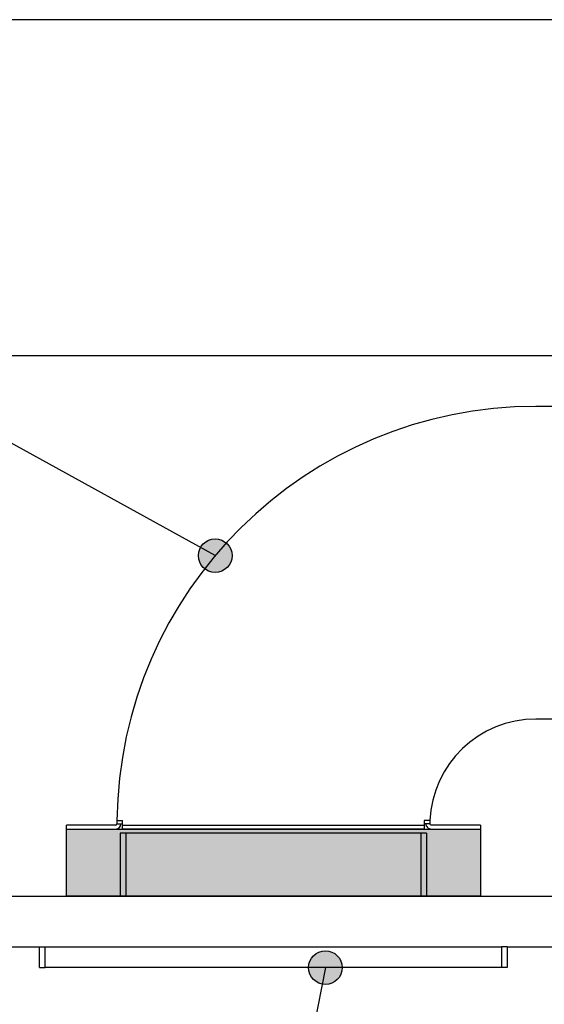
# Model space of a CAD drawing. Header units: inches. Extents: x -7205 to -1528, y -2875 to 5222.
# Tile 3 of 104: x -6566 to -6410, y -2596 to -2303. Entities that reach past the tile are written whole.
import ezdxf

# ---------------------------------------------------------------- set-up
doc = ezdxf.new("R2010")
doc.units = ezdxf.units.IN
doc.layers.add('1', color=7, linetype='Continuous')
doc.styles.add('CONVERTER_11', font='txt.shx', dxfattribs={"width": 0.9})
doc.dimstyles.new('ME10_DIM_15', dxfattribs={"dimtxt": 20, "dimasz": 40, "dimexe": 2, "dimexo": 1.5, "dimgap": 8, "dimtad": 1, "dimdec": 0, "dimdsep": 46, "dimtxsty": 'CONVERTER_11', "dimsah": 1, "dimcen": 0.09, "dimclrd": 2, "dimclre": 2, "dimclrt": 2, "dimadec": 0, "dimazin": 0, "dimtfac": 1, "dimtdec": 4, "dimtix": 1, "dimtofl": 0, "dimtmove": 0, "dimatfit": 0, "dimfxl": 1, "dimtolj": 1, "dimtzin": 0, "dimarcsym": 0})
doc.dimstyles.get("Standard").update_dxf_attribs({"dimtxt": 0.18, "dimasz": 0.18, "dimexe": 0.18, "dimexo": 0.0625, "dimgap": 0.09, "dimtad": 0, "dimtih": 1, "dimtoh": 1, "dimdec": 4, "dimzin": 0, "dimdsep": 46, "dimtxsty": 'Standard', "dimcen": 0.09, "dimadec": 0, "dimazin": 0, "dimtfac": 1, "dimtdec": 4, "dimtofl": 0, "dimtmove": 0, "dimatfit": 3, "dimfxl": 1, "dimtolj": 1, "dimtzin": 0, "dimarcsym": 0})

# ---------------------------------------------------------------- blocks, each defined once
blk = doc.blocks.new('*D52')
at = {"layer": '1', "color": 2, "lineweight": -2, "transparency": 16777216}
for p, q in [((-6547.9, -2402.79), (-6748.74, -2402.79)), ((-6746.74, -2442.79), (-6746.74, -2457.14)), ((-6746.74, -2523.49), (-6746.74, -2509.14)), ((-6599.7, -2563.49), (-6748.74, -2563.49))]:
    blk.add_line(p, q, dxfattribs=at)
at = {"layer": '1', "color": 2, "transparency": 16777216}
for points in [[(-6753.41, -2442.79), (-6740.08, -2442.79), (-6746.74, -2402.79)], [(-6753.41, -2523.49), (-6740.08, -2523.49), (-6746.74, -2563.49)]]:
    blk.add_solid(points, dxfattribs=at)
at = {"layer": 'Defpoints', "color": 0, "transparency": 16777216}
for p in [(-6746.74, -2402.79), (-6546.4, -2402.79), (-6598.2, -2563.49)]:
    blk.add_point(p, dxfattribs=at)
at = {"layer": '1', "color": 2, "transparency": 16777216, "insert": (-6746.74, -2483.14), "char_height": 20, "attachment_point": 5, "rotation": 90, "style": 'CONVERTER_11'}
blk.add_mtext('\\A1;161', dxfattribs=at)

msp = doc.modelspace()

# ---------------------------------------------------------------- hatches: boundary and pattern name
at = {"layer": '1'}
h = msp.add_hatch(color=7, dxfattribs=at)
edge = h.paths.add_edge_path()
edge.add_arc((-6507.7, -2462.17), 5, 0, 360)
at = {"layer": '1', "linetype": 'Continuous'}
msp.add_hatch(color=2, dxfattribs=at).paths.add_polyline_path([(-6428.9, -2543.49), (-6428.9, -2563.49), (-6551.9, -2563.49), (-6551.9, -2543.49)])
at = {"layer": '1'}
h = msp.add_hatch(color=7, dxfattribs=at)
edge = h.paths.add_edge_path()
edge.add_arc((-6474.94, -2584.69), 5, 0, 360)

# ---------------------------------------------------------------- linework, layer by layer
at = {"color": 7, "linetype": 'Continuous'}
for p, q in [((-6546.4, -2302.79), (-6576.75, -2302.79)), ((-6522.62, -2302.79), (-6546.4, -2302.79)), ((-6497.06, -2302.79), (-6522.62, -2302.79)), ((-6455.64, -2302.79), (-6497.06, -2302.79)), ((-6434.07, -2302.79), (-6455.64, -2302.79)), ((-6377.08, -2302.79), (-6434.07, -2302.79)), ((-6546.4, -2402.79), (-6576.75, -2402.79)), ((-6522.62, -2402.79), (-6546.4, -2402.79)), ((-6497.06, -2402.79), (-6522.62, -2402.79)), ((-6455.64, -2402.79), (-6497.06, -2402.79)), ((-6434.07, -2402.79), (-6455.64, -2402.79)), ((-6405.4, -2402.79), (-6434.07, -2402.79)), ((-6405.9, -2417.79), (-6412.4, -2417.79)), ((-6405.9, -2417.79), (-6412.4, -2417.79)), ((-6405.9, -2417.79), (-6412.4, -2417.79)), ((-6405.9, -2510.79), (-6412.4, -2510.79)), ((-6405.9, -2510.79), (-6412.4, -2510.79)), ((-6405.9, -2510.79), (-6412.4, -2510.79)), ((-6536.89, -2540.99), (-6535.2, -2540.99)), ((-6536.89, -2540.99), (-6535.2, -2540.99)), ((-6535.2, -2541.89), (-6535.2, -2540.99)), ((-6535.2, -2541.89), (-6535.2, -2540.99)), ((-6445.6, -2540.99), (-6445.6, -2541.79)), ((-6443.87, -2540.99), (-6445.6, -2540.99)), ((-6445.6, -2540.99), (-6445.6, -2541.79)), ((-6443.87, -2540.99), (-6445.6, -2540.99)), ((-6537.3, -2542.29), (-6551.9, -2542.29)), ((-6551.9, -2543.49), (-6551.9, -2542.29)), ((-6551.9, -2543.49), (-6537.3, -2543.49)), ((-6536.9, -2541.89), (-6535.7, -2541.89)), ((-6535.7, -2541.89), (-6535.2, -2541.89)), ((-6535.2, -2542.29), (-6535.2, -2541.89)), ((-6535.2, -2542.29), (-6535.2, -2541.89)), ((-6535.2, -2542.29), (-6445.6, -2542.29)), ((-6535.2, -2543.49), (-6535.2, -2542.29)), ((-6535.2, -2543.49), (-6535.2, -2542.29)), ((-6445.6, -2543.49), (-6535.2, -2543.49)), ((-6445.6, -2543.49), (-6535.2, -2543.49)), ((-6445.6, -2541.79), (-6445.6, -2542.29)), ((-6445.6, -2541.79), (-6445.6, -2542.29)), ((-6445.6, -2541.79), (-6445.1, -2541.79)), ((-6445.6, -2542.29), (-6445.6, -2543.49)), ((-6445.6, -2542.29), (-6445.6, -2543.49)), ((-6445.1, -2541.79), (-6443.9, -2541.79)), ((-6428.9, -2542.29), (-6443.5, -2542.29)), ((-6443.5, -2543.49), (-6428.9, -2543.49)), ((-6428.9, -2542.29), (-6428.9, -2543.49)), ((-6534.2, -2544.69), (-6535.9, -2544.69)), ((-6535.9, -2544.69), (-6535.9, -2563.49)), ((-6446.6, -2544.69), (-6534.2, -2544.69)), ((-6444.9, -2544.69), (-6446.6, -2544.69)), ((-6444.9, -2544.69), (-6444.9, -2563.49)), ((-6598.2, -2563.49), (-6537.3, -2563.49)), ((-6598.2, -2578.49), (-6559.9, -2578.49)), ((-6559.9, -2578.49), (-6558.2, -2578.49)), ((-6559.9, -2584.69), (-6559.9, -2578.49)), ((-6559.9, -2578.49), (-6558.2, -2578.49)), ((-6558.2, -2578.49), (-6422.6, -2578.49)), ((-6558.2, -2578.49), (-6422.6, -2578.49)), ((-6420.9, -2578.49), (-6422.6, -2578.49)), ((-6420.9, -2578.49), (-6422.6, -2578.49)), ((-6420.9, -2578.49), (-5998.2, -2578.49)), ((-6420.9, -2578.49), (-6420.9, -2584.69)), ((-6559.9, -2584.69), (-6558.2, -2584.69)), ((-6422.6, -2584.69), (-6558.2, -2584.69)), ((-6420.9, -2584.69), (-6422.6, -2584.69))]:
    msp.add_line(p, q, dxfattribs=at)
at = {"color": 126, "linetype": 'Continuous', "true_color": 0x008060}
for p, q in [((-6534.2, -2563.49), (-6534.2, -2544.69)), ((-6446.6, -2544.69), (-6446.6, -2563.49)), ((-6558.2, -2584.69), (-6558.2, -2578.49)), ((-6422.6, -2578.49), (-6422.6, -2584.69))]:
    msp.add_line(p, q, dxfattribs=at)
at = {"color": 7, "linetype": 'Continuous'}
for centre, radius, start, end in [((-6412.4, -2542.29), 124.5, 90, 179.4017), ((-6412.4, -2542.29), 124.5, 90, 179.4017), ((-6412.4, -2542.29), 124.5, 90, 179.4017), ((-6412.4, -2542.29), 31.5, 90, 177.6347), ((-6412.4, -2542.29), 31.5, 90, 177.6347), ((-6412.4, -2542.29), 31.5, 90, 177.6347), ((-6412.4, -2542.29), 124.5, 179.4017, 179.8159), ((-6412.4, -2542.29), 31.5, 177.6347, 179.0905), ((-6537.3, -2541.89), 0.4, 269.9999, 359.9999), ((-6537.3, -2541.89), 1.6, 270, 359.8165), ((-6412.4, -2542.29), 32.7, 179.1239, 179.2631), ((-6443.5, -2541.89), 1.6, 179.2631, 270), ((-6412.4, -2542.29), 31.5, 179.0905, 179.2631), ((-6443.5, -2541.89), 0.4, 179.2631, 270)]:
    msp.add_arc(centre, radius, start, end, dxfattribs=at)
at = {"color": 126, "linetype": 'Continuous', "true_color": 0x008060}
msp.add_arc((-6412.4, -2542.29), 33.2, 177.7559, 179.1371, dxfattribs=at)
at = {"layer": '1', "color": 7, "linetype": 'Continuous'}
for p, q in [((-6551.9, -2543.49), (-6428.9, -2543.49)), ((-6551.9, -2563.49), (-6551.9, -2543.49)), ((-6428.9, -2543.49), (-6428.9, -2563.49)), ((-6554.95, -2563.49), (-5998.2, -2563.49)), ((-6428.9, -2563.49), (-6551.9, -2563.49))]:
    msp.add_line(p, q, dxfattribs=at)
at = {"layer": '1', "color": 7}
for centre in [(-6507.7, -2462.17), (-6474.94, -2584.69)]:
    msp.add_circle(centre, 5, dxfattribs=at)

# ---------------------------------------------------------------- dimensions: what is measured, and where the dimension line sits
at = {"layer": '1'}
dim = msp.add_linear_dim(base=(-6746.74, -2402.79), p1=(-6598.2, -2563.49), p2=(-6546.4, -2402.79), angle=90, dimstyle='ME10_DIM_15', dxfattribs=at)
dim.commit()
dim.dimension.update_dxf_attribs({"geometry": '*D52', "text_midpoint": (-6746.74, -2483.14), "text_rotation": 90})

# ---------------------------------------------------------------- leaders
at = {"layer": '1', "color": 7, "linetype": 'Continuous', "has_arrowhead": 0}
for points in [[(-6507.7, -2462.17), (-6732.89, -2338)], [(-6474.94, -2584.69), (-6505.17, -2739.97)]]:
    msp.add_leader(points, dimstyle='Standard', dxfattribs=at)

doc.saveas('drawing.dxf')
